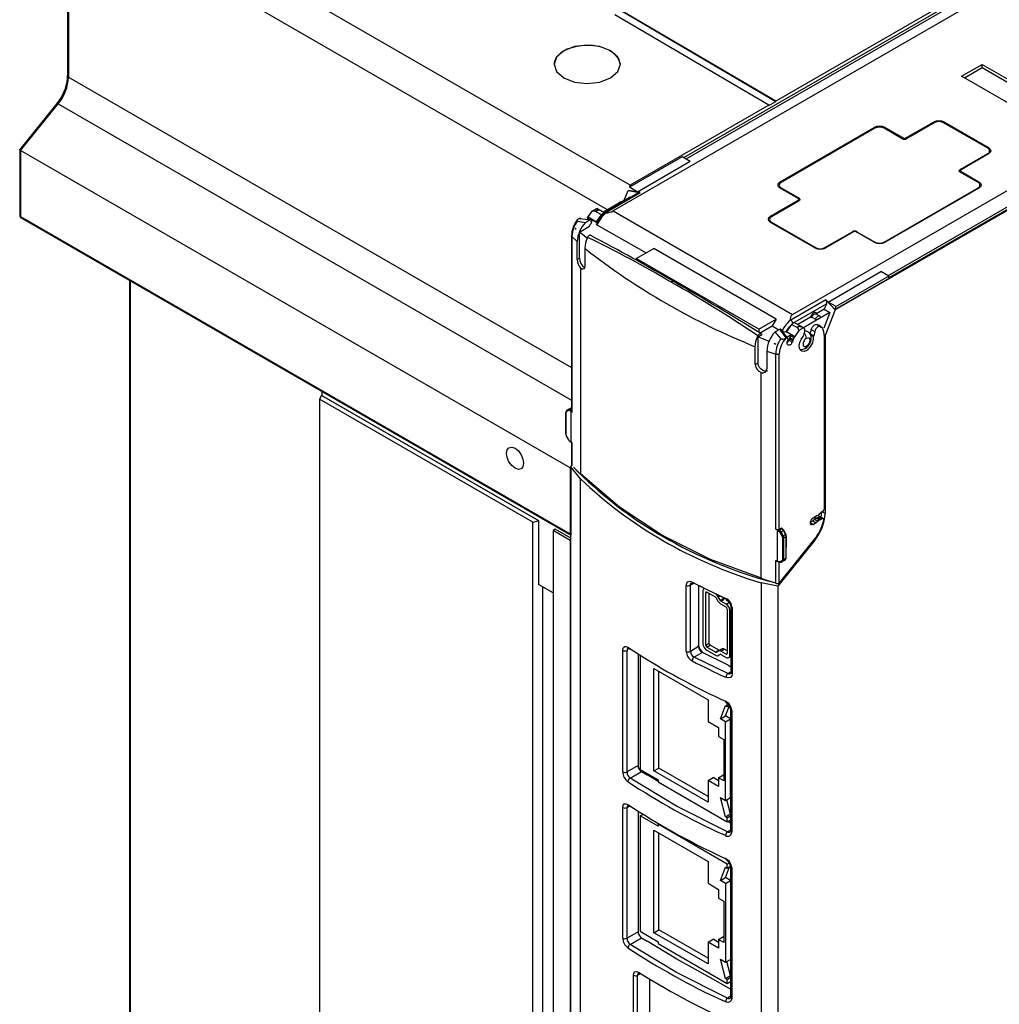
# Model space of a CAD drawing. Header units: millimetres. Extents: x 0 to 1397, y 0 to 1080.
# Tile 22 of 28: x 875 to 975, y 745 to 846. Entities that reach past the tile are written whole.
import ezdxf

# ---------------------------------------------------------------- set-up
doc = ezdxf.new("R2010")
doc.units = ezdxf.units.MM
doc.header["$LTSCALE"] = 5

msp = doc.modelspace()

# ---------------------------------------------------------------- linework, layer by layer
for p, q in [((937.12, 829.2), (880.763, 861.734)), ((879.451, 858.702), (879.451, 840.413)), ((934.8, 826.675), (879.539, 858.577)), ((879.539, 858.577), (879.539, 840.29)), ((988.659, 858.953), (952.046, 837.817)), ((989.374, 857.733), (935.39, 826.568)), ((970.874, 848.351), (942.581, 832.018)), ((971.129, 848.204), (942.837, 831.87)), ((952.046, 837.817), (936.306, 847.063)), ((936.306, 847.043), (952.046, 837.796)), ((953.775, 815.955), (1008.08, 847.305)), ((951.339, 837.408), (935.563, 846.675)), ((1009.519, 846.094), (958.119, 816.422)), ((971.099, 840.366), (973.22, 841.59)), ((971.389, 840.198), (973.22, 841.256)), ((973.22, 841.59), (983.827, 835.467)), ((973.22, 841.256), (973.22, 841.59)), ((973.22, 841.256), (983.537, 835.3)), ((879.451, 840.406), (879.451, 840.413)), ((879.539, 840.29), (931.105, 810.522)), ((981.706, 834.243), (971.099, 840.366)), ((878.808, 838.263), (878.35, 837.594)), ((878.35, 837.594), (874.541, 832.854)), ((874.624, 832.762), (878.478, 837.556)), ((878.478, 837.556), (931.104, 807.176)), ((951.339, 837.408), (937.12, 829.2)), ((951.339, 837.387), (952.046, 837.796)), ((951.339, 837.387), (951.339, 837.408)), ((952.046, 837.817), (952.046, 837.796)), ((958.113, 816.445), (992.069, 836.047)), ((963.537, 819.92), (991.832, 836.252)), ((992.069, 836.115), (963.631, 819.699)), ((952.509, 829.552), (962.126, 835.104)), ((962.211, 835.034), (952.595, 829.482)), ((965.01, 833.973), (963.172, 835.034)), ((963.257, 835.104), (965.096, 834.043)), ((965.379, 834.043), (968.207, 835.675)), ((968.292, 835.605), (965.464, 833.973)), ((973.778, 832.993), (969.253, 835.605)), ((969.338, 835.675), (973.864, 833.063)), ((874.536, 832.89), (874.536, 826.099)), ((930.981, 800.229), (874.624, 832.762)), ((874.624, 832.762), (874.624, 825.977)), ((942.436, 832.102), (937.036, 828.985)), ((943.271, 831.619), (942.436, 832.102)), ((970.95, 830.806), (973.778, 832.438)), ((973.864, 832.41), (971.035, 830.777)), ((943.271, 831.619), (937.872, 828.502)), ((972.788, 829.482), (970.95, 830.544)), ((971.035, 830.614), (972.874, 829.552)), ((937.12, 829.2), (937.036, 828.985)), ((937.872, 828.502), (937.036, 828.985)), ((954.348, 827.838), (952.509, 828.899)), ((952.595, 828.928), (954.433, 827.867)), ((963.172, 823.376), (972.788, 828.928)), ((972.874, 828.899), (963.257, 823.348)), ((938.046, 828.44), (934.44, 826.359)), ((934.54, 826.367), (938.141, 828.446)), ((937.075, 827.988), (936.214, 827.491)), ((936.517, 827.666), (936.906, 828.668)), ((936.906, 828.668), (936.916, 828.674)), ((938.141, 828.446), (936.906, 828.668)), ((936.916, 828.674), (937.872, 828.502)), ((937.168, 827.934), (937.075, 827.988)), ((933.212, 826.55), (933.682, 826.821)), ((935.864, 827.289), (934.37, 826.426)), ((936.325, 827.462), (936.278, 827.478)), ((936.338, 827.454), (936.325, 827.462)), ((951.519, 826.042), (954.348, 827.675)), ((954.433, 827.605), (951.605, 825.972)), ((874.624, 825.977), (930.981, 793.443)), ((874.686, 825.84), (931.028, 793.314)), ((932.706, 825.812), (932.803, 825.947)), ((932.91, 825.694), (932.706, 825.812)), ((932.803, 825.947), (933.212, 826.55)), ((932.803, 825.947), (933.677, 825.442)), ((933.505, 826.55), (933.212, 826.55)), ((934.18, 826.16), (933.505, 826.55)), ((933.677, 825.442), (934.18, 826.16)), ((934.463, 826.372), (933.707, 826.809)), ((935.39, 826.568), (953.775, 815.955)), ((931.714, 825.53), (932.532, 825.391)), ((931.853, 825.766), (931.88, 825.781)), ((931.892, 825.779), (931.88, 825.781)), ((931.892, 825.779), (932.866, 825.67)), ((931.931, 824.399), (932.934, 824.987)), ((932.532, 825.391), (932.966, 825.645)), ((932.866, 825.67), (932.966, 825.645)), ((932.947, 825.022), (932.933, 824.987)), ((933.081, 825.67), (932.963, 825.699)), ((933.114, 825.286), (933.074, 825.236)), ((933.169, 825.457), (933.084, 825.489)), ((933.14, 825.716), (933.662, 825.415)), ((933.169, 825.457), (933.164, 825.421)), ((933.662, 825.415), (933.843, 825.521)), ((933.662, 825.415), (933.677, 825.442)), ((933.719, 825.152), (938.744, 822.252)), ((956.045, 822.776), (951.519, 825.389)), ((951.605, 825.417), (956.13, 822.805)), ((931.108, 824.039), (931.104, 805.989)), ((931.149, 823.951), (931.145, 805.903)), ((931.149, 823.951), (931.694, 823.419)), ((931.502, 824.771), (931.496, 824.767)), ((931.496, 824.767), (931.496, 824.757)), ((931.496, 824.757), (931.567, 824.707)), ((931.567, 824.707), (931.502, 824.771)), ((931.931, 821.721), (931.931, 824.399)), ((957.091, 822.805), (959.919, 824.438)), ((960.004, 824.409), (957.176, 822.776)), ((962.126, 823.348), (960.287, 824.409)), ((960.373, 824.438), (962.211, 823.376)), ((931.693, 821.582), (931.694, 823.419)), ((932.46, 822.74), (932.459, 820.902)), ((937.748, 821.677), (939.548, 822.715)), ((952.099, 815.47), (939.548, 822.715)), ((931.693, 821.582), (931.931, 821.721)), ((950.299, 814.431), (937.748, 821.677)), ((937.748, 821.677), (937.748, 821.513)), ((932.036, 820.687), (932.031, 799.626)), ((957.414, 817.221), (962.813, 820.338)), ((963.631, 819.866), (958.231, 816.749)), ((963.631, 819.866), (962.813, 820.338)), ((963.631, 819.699), (963.631, 819.866)), ((885.779, 819.436), (885.779, 675.987)), ((885.867, 819.385), (885.867, 675.937)), ((957.195, 817.447), (953.593, 815.368)), ((953.786, 815.056), (957.237, 817.048)), ((957.237, 817.048), (957.015, 816.476)), ((958.119, 816.422), (957.195, 817.447)), ((957.414, 817.221), (958.113, 816.445)), ((958.231, 816.749), (957.414, 817.221)), ((958.113, 816.445), (958.231, 816.749)), ((956.549, 815.787), (956.195, 815.991)), ((956.241, 815.948), (956.249, 816.034)), ((957.015, 816.476), (956.249, 816.034)), ((957.581, 816.15), (956.512, 815.533)), ((957.581, 816.15), (956.958, 814.544)), ((957.015, 816.476), (957.581, 816.15)), ((958.119, 816.422), (957.098, 813.791)), ((950.299, 814.431), (952.099, 815.47)), ((950.364, 814.025), (951.679, 814.784)), ((951.679, 814.784), (952.367, 814.387)), ((953.653, 814.918), (953.141, 814.206)), ((954.328, 814.528), (953.653, 814.918)), ((954.92, 814.563), (954.048, 815.066)), ((955.6, 815.659), (954.31, 814.915)), ((956.466, 815.506), (954.876, 814.588)), ((955.6, 815.659), (955.749, 815.664)), ((955.749, 815.664), (956.103, 815.46)), ((956.629, 814.703), (956.276, 814.908)), ((956.704, 814.62), (956.35, 814.825)), ((956.812, 814.59), (956.463, 814.837)), ((956.469, 815.508), (956.466, 815.506)), ((956.512, 815.533), (956.469, 815.509)), ((950.218, 813.645), (950.616, 813.879)), ((950.299, 814.431), (950.299, 814.117)), ((950.569, 813.947), (950.616, 813.879)), ((952.424, 814.42), (951.975, 814.167)), ((952.569, 813.491), (951.975, 814.166)), ((952.525, 814.324), (952.424, 814.42)), ((953.1, 813.539), (952.525, 814.324)), ((952.716, 814.299), (952.578, 814.431)), ((953.141, 814.206), (953.126, 814.18)), ((953.126, 814.18), (953.647, 813.879)), ((953.141, 814.206), (954.016, 813.701)), ((953.164, 814.253), (953.168, 814.26)), ((953.647, 813.879), (953.199, 813.62)), ((953.915, 813.561), (953.561, 813.765)), ((954.426, 814.303), (954.016, 813.701)), ((954.426, 814.303), (954.328, 814.528)), ((954.895, 814.574), (954.426, 814.303)), ((954.923, 813.812), (955.015, 814.239)), ((955.932, 813.771), (955.578, 813.976)), ((955.61, 813.86), (955.924, 813.679)), ((955.688, 814.399), (956.042, 814.195)), ((956.042, 814.195), (955.932, 813.771)), ((957.026, 796.011), (957.03, 813.702)), ((957.098, 813.791), (957.098, 795.533)), ((950.218, 813.645), (950.218, 810.959)), ((950.218, 813.645), (950.218, 810.967)), ((951.894, 812.972), (952.002, 812.919)), ((952.008, 812.933), (951.894, 812.972)), ((952.008, 812.933), (952.002, 812.929)), ((952.002, 812.929), (952.002, 812.919)), ((953.1, 813.539), (953.066, 813.519)), ((953.217, 813.102), (953.277, 813.267)), ((953.39, 813.303), (953.744, 813.099)), ((953.794, 813.238), (953.441, 813.442)), ((953.477, 813.588), (953.831, 813.383)), ((953.794, 813.238), (953.744, 813.099)), ((953.831, 813.383), (953.794, 813.238)), ((949.945, 810.807), (949.946, 812.645)), ((951.123, 812.203), (951.122, 810.365)), ((951.123, 812.203), (952.044, 811.888)), ((952.04, 793.922), (952.044, 811.888)), ((952.405, 793.949), (952.409, 811.915)), ((950.218, 810.967), (949.945, 810.807)), ((950.218, 810.967), (950.218, 810.959)), ((950.538, 788.942), (950.543, 810.003)), ((905.49, 807.642), (905.286, 807.271)), ((905.49, 807.642), (905.523, 807.662)), ((927.7, 794.821), (905.49, 807.642)), ((905.523, 808.038), (905.523, 807.641)), ((905.523, 807.641), (927.737, 794.817)), ((927.135, 794.657), (905.286, 807.271)), ((905.286, 807.271), (905.286, 652.7)), ((930.503, 805.917), (930.502, 803.67)), ((930.532, 805.877), (930.531, 803.63)), ((930.803, 806.101), (930.573, 805.968)), ((930.823, 806.228), (930.594, 806.096)), ((930.823, 806.228), (931.065, 806.367)), ((931.027, 806.019), (930.903, 806.091)), ((931.104, 806.288), (930.973, 806.213)), ((931.104, 806.138), (930.973, 806.213)), ((931.027, 806.019), (931.026, 802.916)), ((931.145, 805.903), (931.027, 806.019)), ((930.557, 803.481), (930.786, 803.084)), ((930.573, 803.49), (930.802, 803.093)), ((930.902, 802.987), (931.026, 802.916)), ((930.923, 802.942), (931.067, 802.858)), ((931.026, 802.916), (931.145, 802.8)), ((931.103, 802.889), (931.102, 800.504)), ((931.145, 802.8), (931.144, 800.448)), ((931.028, 800.288), (930.981, 800.229)), ((930.981, 800.229), (930.981, 793.443)), ((931.028, 800.323), (931.137, 800.458)), ((932.033, 799.109), (931.028, 800.323)), ((931.028, 800.288), (931.028, 800.323)), ((931.028, 800.288), (931.028, 793.316)), ((931.305, 800.293), (932.38, 799.245)), ((932.033, 694.055), (932.033, 799.109)), ((956.648, 795.601), (956.9, 795.775)), ((956.867, 795.666), (957.098, 795.533)), ((927.135, 640.086), (927.135, 794.657)), ((927.737, 794.817), (927.737, 788.246)), ((955.557, 794.618), (955.91, 794.414)), ((955.845, 794.802), (956.199, 794.598)), ((955.884, 795.1), (956.162, 795.278)), ((956.199, 794.598), (955.91, 794.414)), ((956.015, 794.975), (956.369, 794.771)), ((956.162, 795.278), (956.181, 795.289)), ((956.526, 794.875), (956.172, 795.08)), ((956.35, 795.138), (956.704, 794.934)), ((956.455, 795.21), (956.808, 795.006)), ((956.922, 795.024), (956.568, 795.228)), ((956.704, 794.934), (956.676, 794.916)), ((956.808, 795.006), (956.704, 794.934)), ((929.44, 793.942), (929.213, 793.81)), ((929.213, 793.81), (929.213, 664.242)), ((930.981, 792.79), (929.213, 793.81)), ((931.028, 793.025), (929.44, 793.942)), ((952.397, 793.801), (952.04, 793.922)), ((952.24, 790.669), (952.24, 793.772)), ((952.24, 793.772), (952.365, 793.701)), ((952.686, 793.968), (952.397, 793.801)), ((952.405, 793.949), (952.572, 794.046)), ((952.465, 793.595), (952.694, 793.198)), ((952.572, 794.046), (952.686, 793.968)), ((952.585, 793.665), (952.827, 793.804)), ((952.585, 793.665), (952.814, 793.268)), ((952.664, 794.023), (952.624, 794.05)), ((952.745, 793.967), (952.664, 794.023)), ((953.036, 793.396), (952.827, 793.804)), ((953.02, 793.521), (952.866, 793.821)), ((953.096, 793.372), (953.02, 793.521)), ((955.91, 794.414), (955.897, 794.406)), ((931.028, 792.817), (930.981, 792.79)), ((930.981, 792.79), (930.981, 626.42)), ((931.028, 792.817), (931.028, 793.316)), ((931.028, 695.037), (931.028, 792.817)), ((956.038, 792.799), (952.241, 788.077)), ((952.469, 788.458), (955.965, 792.806)), ((952.735, 793.059), (952.735, 790.812)), ((952.814, 793.268), (953.036, 793.396)), ((952.876, 790.812), (952.877, 793.059)), ((952.877, 793.059), (953.095, 793.184)), ((953.095, 793.184), (953.094, 790.937)), ((953.123, 791.078), (953.124, 793.228)), ((952.039, 790.738), (952.24, 790.669)), ((952.039, 788.386), (952.039, 790.738)), ((952.364, 790.597), (952.24, 790.669)), ((952.24, 790.635), (952.385, 790.552)), ((952.283, 790.64), (952.301, 790.634)), ((952.403, 788.391), (952.404, 790.568)), ((952.693, 790.72), (952.464, 790.588)), ((952.826, 790.681), (952.585, 790.542)), ((952.585, 790.542), (952.814, 790.674)), ((953.036, 790.802), (952.814, 790.674)), ((952.826, 790.681), (953.036, 790.802)), ((953.094, 790.937), (952.876, 790.812)), ((953.123, 790.976), (953.123, 791.078)), ((952.403, 788.391), (952.469, 788.458)), ((929.213, 787.393), (927.737, 788.246)), ((928.14, 788.013), (928.14, 711.2)), ((942.875, 781.399), (942.875, 788.176)), ((943.671, 788.401), (943.29, 788.181)), ((943.29, 781.404), (943.29, 788.181)), ((943.671, 788.401), (946.939, 786.809)), ((944.133, 788.176), (944.133, 781.891)), ((944.583, 787.584), (944.583, 782.195)), ((944.866, 787.421), (944.972, 787.482)), ((945.858, 786.971), (944.972, 787.482)), ((952.241, 788.077), (950.54, 788.425)), ((950.54, 788.425), (950.54, 683.371)), ((952.241, 788.077), (952.241, 682.791)), ((944.866, 782.032), (944.866, 787.421)), ((945.208, 782.23), (945.208, 787.346)), ((946.145, 786.527), (945.932, 786.892)), ((946.131, 787.01), (946.313, 787.114)), ((946.344, 786.644), (946.131, 787.01)), ((946.344, 786.644), (946.686, 786.842)), ((946.418, 786.566), (946.761, 786.763)), ((946.952, 786.258), (946.418, 786.566)), ((946.686, 786.842), (946.613, 786.968)), ((946.952, 786.258), (947.294, 786.455)), ((947.268, 786.471), (947.001, 786.625)), ((946.952, 785.931), (946.418, 786.239)), ((947.058, 785.747), (947.058, 781.175)), ((947.341, 785.584), (947.456, 785.651)), ((947.341, 781.011), (947.341, 785.584)), ((947.456, 786.024), (947.456, 779.247)), ((947.572, 785.887), (947.572, 779.11)), ((936.359, 769.053), (936.359, 781.52)), ((936.799, 769.042), (936.799, 781.51)), ((944.133, 781.891), (943.29, 781.404)), ((944.133, 781.891), (944.129, 782.001)), ((944.137, 782.012), (944.133, 782.013)), ((944.866, 782.032), (945.208, 782.23)), ((944.972, 781.848), (945.314, 782.046)), ((945.858, 781.337), (944.972, 781.848)), ((944.972, 781.522), (945.858, 781.01)), ((946.2, 781.535), (945.314, 782.046)), ((945.858, 781.337), (946.2, 781.535)), ((945.932, 781.329), (946.275, 781.527)), ((946.145, 781.449), (945.932, 781.329)), ((946.145, 781.449), (946.487, 781.647)), ((946.487, 781.647), (946.275, 781.527)), ((946.418, 781.421), (946.761, 781.619)), ((946.952, 781.113), (946.418, 781.421)), ((947.058, 781.448), (946.761, 781.619)), ((937.924, 781.144), (937.924, 769.692)), ((938.148, 781.003), (938.148, 769.285)), ((944.521, 781.298), (943.671, 780.808)), ((947.122, 779.126), (943.671, 780.808)), ((947.154, 780), (944.521, 781.298)), ((946.131, 780.982), (946.344, 781.102)), ((946.418, 781.095), (946.952, 780.787)), ((946.952, 781.113), (947.058, 781.175)), ((947.227, 780.76), (947.456, 780.892)), ((947.341, 781.011), (947.456, 781.078)), ((939.548, 779.647), (945.106, 776.439)), ((939.548, 769.146), (939.548, 779.647)), ((947.154, 780), (947.456, 779.826)), ((940.067, 769.446), (940.067, 779.348)), ((947.122, 779.126), (947.456, 779.318)), ((945.106, 776.439), (945.106, 774.209)), ((946.423, 776.508), (946.896, 776.289)), ((946.371, 774.5), (946.895, 775.859)), ((946.89, 774.799), (947.294, 775.848)), ((946.895, 775.859), (947.072, 775.757)), ((947.072, 775.757), (947.072, 776.077)), ((947.072, 775.757), (947.278, 775.876)), ((947.416, 775.484), (947.416, 763.017)), ((947.532, 775.347), (947.532, 762.88)), ((946.371, 774.5), (946.89, 774.799)), ((946.895, 774.197), (946.371, 774.5)), ((947.414, 774.497), (946.89, 774.799)), ((946.895, 774.197), (947.414, 774.497)), ((947.414, 766.413), (947.414, 774.497)), ((945.106, 774.209), (946.181, 773.589)), ((946.181, 773.589), (946.181, 772.691)), ((946.895, 766.114), (946.895, 774.197)), ((946.181, 772.691), (946.718, 772.381)), ((946.718, 772.381), (946.718, 768.135)), ((937.924, 769.692), (936.799, 769.042)), ((938.148, 769.285), (939.987, 768.224)), ((939.548, 769.146), (940.067, 769.446)), ((945.106, 766.537), (940.067, 769.446)), ((937.11, 768.406), (938.278, 769.08)), ((938.278, 769.08), (938.848, 768.751)), ((939.987, 768.052), (938.848, 768.751)), ((945.106, 765.938), (939.548, 769.146)), ((945.106, 768.167), (945.625, 768.466)), ((946.181, 768.145), (945.625, 768.466)), ((946.181, 768.445), (946.7, 768.744)), ((946.718, 768.135), (946.181, 768.445)), ((946.181, 768.445), (946.181, 767.547)), ((946.718, 768.733), (946.7, 768.744)), ((939.987, 768.224), (939.987, 768.02)), ((939.987, 768.02), (947.072, 763.929)), ((945.106, 768.167), (945.106, 765.938)), ((946.181, 767.547), (945.106, 768.167)), ((946.371, 766.416), (946.895, 766.114)), ((946.895, 764.452), (946.371, 766.416)), ((946.895, 766.114), (947.414, 766.413)), ((936.359, 752.01), (936.359, 765.401)), ((936.799, 765.391), (937.11, 765.571)), ((936.799, 752), (936.799, 765.391)), ((947.414, 764.751), (947.03, 766.191)), ((937.924, 765.026), (937.924, 752.649)), ((938.148, 764.541), (938.433, 764.705)), ((938.148, 764.541), (938.148, 752.701)), ((939.987, 763.48), (938.148, 764.541)), ((946.895, 764.452), (947.414, 764.751)), ((947.072, 764.35), (946.895, 764.452)), ((947.072, 764.35), (947.416, 764.549)), ((947.072, 763.929), (947.072, 764.35)), ((947.416, 764.75), (947.414, 764.751)), ((939.987, 763.684), (940.055, 763.723)), ((939.987, 763.684), (939.987, 763.48)), ((947.072, 759.594), (939.987, 763.684)), ((947.072, 763.929), (947.416, 764.128)), ((947.416, 763.804), (947.136, 763.966)), ((939.548, 763.063), (945.106, 759.855)), ((939.548, 752.562), (939.548, 763.063)), ((940.067, 752.862), (940.067, 762.764)), ((946.896, 762.516), (946.603, 762.651)), ((947.416, 763.088), (947.083, 762.896)), ((946.423, 760.39), (946.896, 760.171)), ((945.106, 759.855), (945.106, 757.625)), ((946.371, 757.916), (946.895, 759.275)), ((946.89, 758.215), (947.313, 759.312)), ((946.895, 759.275), (947.072, 759.173)), ((947.072, 759.594), (947.297, 759.724)), ((947.072, 759.173), (947.072, 759.594)), ((947.072, 759.173), (947.414, 759.371)), ((947.416, 759.366), (947.416, 745.974)), ((947.532, 759.229), (947.532, 745.838)), ((946.371, 757.916), (946.89, 758.215)), ((947.414, 757.913), (946.89, 758.215)), ((945.106, 757.625), (946.181, 757.005)), ((946.895, 757.613), (946.371, 757.916)), ((946.895, 757.613), (947.414, 757.913)), ((946.895, 757.613), (946.895, 749.53)), ((947.414, 757.913), (947.414, 749.829)), ((946.181, 757.005), (946.181, 756.107)), ((946.181, 756.107), (946.718, 755.797)), ((946.718, 755.797), (946.718, 751.551)), ((937.924, 752.649), (936.799, 752)), ((938.148, 752.701), (939.987, 751.64)), ((939.548, 752.562), (940.067, 752.862)), ((945.106, 749.354), (939.548, 752.562)), ((945.106, 749.953), (940.067, 752.862)), ((946.181, 751.861), (946.7, 752.16)), ((946.718, 752.149), (946.7, 752.16)), ((937.11, 751.363), (938.278, 752.037)), ((938.278, 752.037), (938.848, 751.708)), ((939.987, 751.64), (939.987, 751.436)), ((939.987, 751.436), (947.072, 747.345)), ((945.106, 751.583), (945.625, 751.882)), ((945.106, 751.583), (945.106, 749.354)), ((946.181, 750.963), (945.106, 751.583)), ((946.181, 751.561), (945.625, 751.882)), ((946.181, 751.861), (946.181, 750.963)), ((946.718, 751.551), (946.181, 751.861)), ((946.371, 749.832), (946.895, 749.53)), ((946.895, 747.868), (946.371, 749.832)), ((946.895, 749.53), (947.414, 749.829)), ((947.414, 748.167), (947.03, 749.607)), ((937.449, 704.597), (937.449, 748.2)), ((937.885, 748.193), (938.209, 748.38)), ((937.885, 704.59), (937.885, 748.193)), ((947.416, 746.762), (945.132, 748.08)), ((946.895, 747.868), (947.414, 748.167)), ((947.416, 748.166), (947.414, 748.167)), ((939.091, 747.822), (939.091, 705.286)), ((947.072, 747.766), (946.895, 747.868)), ((947.072, 747.766), (947.416, 747.965)), ((947.072, 747.345), (947.072, 747.766)), ((947.072, 747.345), (947.416, 747.544)), ((946.896, 745.473), (946.603, 745.608)), ((947.416, 746.046), (947.083, 745.854))]:
    msp.add_line(p, q)
at = {"flags": 128}
for points in [[(935.117, 842.984), (934.014, 843.409), (932.713, 843.559), (931.412, 843.409), (930.309, 842.984), (929.572, 842.347), (929.313, 841.596), (929.572, 840.845), (930.309, 840.208)], [(936.113, 841.575), (936.111, 841.642), (935.954, 842.169), (935.556, 842.652), (934.947, 843.055), (934.173, 843.348), (933.291, 843.51), (932.365, 843.528), (931.466, 843.401), (930.659, 843.139), (930.004, 842.761), (929.55, 842.295), (929.331, 841.776), (929.313, 841.575)], [(930.309, 840.208), (931.412, 839.783), (932.713, 839.633), (934.014, 839.783), (935.117, 840.208), (935.854, 840.845), (936.113, 841.596), (935.854, 842.347), (935.117, 842.984)], [(878.478, 837.556), (878.439, 837.577), (878.405, 837.592), (878.378, 837.599), (878.359, 837.599), (878.35, 837.594)], [(973.864, 833.063), (974.037, 832.913), (974.098, 832.736), (974.037, 832.56), (973.864, 832.41)], [(874.624, 832.762), (874.589, 832.785), (874.561, 832.806), (874.543, 832.825), (874.536, 832.842), (874.544, 832.852)], [(970.95, 830.544), (970.888, 830.594), (970.858, 830.654), (970.864, 830.716), (970.906, 830.774), (970.95, 830.806)], [(971.035, 830.777), (970.992, 830.74), (970.977, 830.695), (970.991, 830.651), (971.035, 830.614)], [(952.509, 828.899), (952.341, 829.042), (952.291, 829.132), (952.275, 829.226), (952.291, 829.319), (952.341, 829.409), (952.509, 829.552)], [(972.874, 829.552), (973.047, 829.403), (973.108, 829.226), (973.047, 829.049), (972.874, 828.899)], [(938.141, 828.446), (938.066, 828.443), (938.011, 828.416)], [(954.348, 827.675), (954.391, 827.712), (954.406, 827.756), (954.392, 827.801), (954.348, 827.838)], [(954.433, 827.867), (954.495, 827.816), (954.525, 827.756), (954.519, 827.694), (954.477, 827.637), (954.433, 827.605)], [(933.682, 826.821), (933.8, 826.718), (933.822, 826.676), (933.82, 826.639), (933.809, 826.621), (933.792, 826.606), (933.767, 826.591), (933.735, 826.578), (933.695, 826.568), (933.644, 826.559), (933.505, 826.55)], [(935.022, 826.803), (935.042, 826.827), (935.146, 826.913), (935.253, 826.963), (935.352, 826.971), (935.414, 826.946)], [(935.835, 827.238), (935.832, 827.232), (935.831, 827.188), (935.844, 827.169)], [(874.624, 825.977), (874.64, 825.893), (874.686, 825.84), (874.686, 825.84)], [(931.88, 825.781), (931.935, 825.805), (931.984, 825.81)], [(931.985, 825.809), (931.937, 825.803), (931.892, 825.779)], [(931.984, 825.81), (932.044, 825.782), (932.08, 825.717)], [(933.789, 825.438), (933.989, 825.749), (934.411, 826.241)], [(934.411, 826.241), (934.415, 826.319), (934.436, 826.354), (934.482, 826.375), (934.54, 826.367)], [(951.519, 825.389), (951.346, 825.539), (951.285, 825.715), (951.346, 825.892), (951.519, 826.042)], [(931.853, 825.766), (931.722, 825.678), (931.659, 825.605), (931.654, 825.579), (931.663, 825.557), (931.683, 825.541), (931.714, 825.53)], [(933.074, 825.236), (933.001, 825.135), (932.947, 825.022)], [(932.966, 825.645), (933.013, 825.666), (933.057, 825.674), (933.096, 825.668), (933.129, 825.648), (933.153, 825.616), (933.169, 825.571), (933.175, 825.518), (933.169, 825.457)], [(933.789, 825.438), (933.7, 825.371), (933.653, 825.298), (933.649, 825.237), (933.674, 825.188), (933.719, 825.152)], [(931.111, 824.045), (931.114, 824.004), (931.149, 823.951)], [(931.567, 824.707), (931.527, 824.741), (931.496, 824.767)], [(932.736, 823.737), (932.283, 824.106), (931.931, 824.399)], [(932.736, 823.858), (932.531, 823.285), (932.46, 822.74)], [(933.094, 824.035), (933.061, 824.066), (933.018, 824.081), (932.971, 824.078), (932.919, 824.06), (932.867, 824.026), (932.817, 823.979), (932.772, 823.922), (932.736, 823.858)], [(960.287, 824.409), (960.369, 824.437), (960.373, 824.438)], [(932.459, 820.902), (932.437, 820.736), (932.372, 820.625), (932.273, 820.581), (932.15, 820.608), (932.036, 820.687)], [(941.317, 819.274), (941.396, 819.34), (941.476, 819.371), (941.542, 819.363), (941.586, 819.327)], [(953.563, 815.424), (953.582, 815.723), (953.654, 815.855), (953.775, 815.955)], [(956.249, 816.034), (956.196, 816.104), (956.119, 816.139), (956.026, 816.135), (955.924, 816.094), (955.823, 816.018), (955.73, 815.914), (955.653, 815.791), (955.6, 815.659)], [(955.749, 815.664), (955.794, 815.758), (955.853, 815.845), (955.921, 815.918), (955.995, 815.971), (956.069, 816.003), (956.137, 816.009), (956.195, 815.991)], [(956.103, 815.46), (956.148, 815.554), (956.206, 815.641), (956.275, 815.713), (956.349, 815.767), (956.422, 815.799), (956.491, 815.805), (956.549, 815.787)], [(956.641, 815.7), (956.583, 815.763), (956.51, 815.802)], [(956.512, 815.533), (956.567, 815.566), (956.624, 815.614), (956.645, 815.655), (956.641, 815.697), (956.613, 815.731), (956.609, 815.734)], [(956.549, 815.787), (956.55, 815.786), (956.595, 815.744)], [(953.168, 814.26), (953.455, 814.687), (953.786, 815.056)], [(954.051, 815.059), (954.026, 815.076), (953.959, 815.087), (953.859, 815.067), (953.737, 814.996), (953.653, 814.918)], [(954.328, 814.528), (954.303, 814.632), (954.307, 814.669), (954.318, 814.696), (954.337, 814.717), (954.361, 814.731), (954.391, 814.739), (954.426, 814.741), (954.514, 814.73), (954.62, 814.699), (954.895, 814.574)], [(955.688, 814.399), (955.734, 814.538), (955.808, 814.67), (955.901, 814.785), (956.006, 814.871), (956.112, 814.921), (956.211, 814.929), (956.276, 814.908)], [(956.704, 814.62), (956.647, 814.692), (956.565, 814.725), (956.466, 814.716), (956.36, 814.666), (956.255, 814.58), (956.161, 814.466), (956.088, 814.333), (956.042, 814.195)], [(956.398, 814.837), (956.419, 814.842), (956.47, 814.83)], [(949.946, 812.645), (950.015, 813.191), (950.218, 813.766)], [(950.218, 813.766), (950.253, 813.83), (950.297, 813.888), (950.346, 813.935), (950.397, 813.97), (950.448, 813.989), (950.496, 813.991), (950.537, 813.977), (950.569, 813.947)], [(952.525, 814.324), (952.566, 814.334), (952.631, 814.338), (952.677, 814.327), (952.706, 814.309), (952.729, 814.279), (952.738, 814.242), (952.735, 814.2), (952.721, 814.157)], [(953.274, 813.529), (952.945, 813.927), (952.719, 814.306)], [(954.016, 813.701), (953.969, 813.627), (953.915, 813.561)], [(955.089, 812.476), (955.228, 812.574), (955.354, 812.697), (955.54, 812.965), (955.64, 813.203), (955.681, 813.382), (955.668, 813.724), (955.566, 813.964), (955.47, 814.083), (955.338, 814.183)], [(955.932, 813.771), (955.923, 813.723), (955.924, 813.679)], [(956.825, 814.569), (956.775, 814.614), (956.704, 814.62)], [(957.03, 813.702), (956.978, 814.179), (956.825, 814.569)], [(951.364, 813.18), (950.72, 813.439), (950.218, 813.645)], [(952.002, 812.929), (951.942, 812.953), (951.894, 812.972)], [(952.569, 813.491), (952.606, 813.462), (952.651, 813.441), (952.701, 813.428), (952.759, 813.424), (952.906, 813.447), (953.066, 813.519)], [(953.506, 812.828), (953.438, 812.798), (953.373, 812.787), (953.315, 812.797), (953.267, 812.827), (953.232, 812.876), (953.211, 812.94), (953.206, 813.017), (953.217, 813.102)], [(955.192, 812.255), (954.949, 812.162), (954.732, 812.174), (954.567, 812.289), (954.47, 812.495), (954.453, 812.769), (954.517, 813.081), (954.656, 813.397), (954.854, 813.681)], [(955.192, 813.521), (955.057, 813.413), (954.995, 813.339), (954.941, 813.255), (954.866, 813.082), (954.838, 812.909), (954.866, 812.767), (954.941, 812.68), (954.995, 812.66), (955.057, 812.658), (955.192, 812.704)], [(955.192, 813.521), (955.322, 813.568), (955.386, 813.566), (955.442, 813.546), (955.487, 813.508), (955.52, 813.453), (955.545, 813.317), (955.52, 813.152), (955.487, 813.059), (955.442, 812.968), (955.386, 812.883), (955.322, 812.808), (955.192, 812.704)], [(951.187, 810.177), (951.1, 810.135), (950.923, 810.131), (950.729, 810.197), (950.541, 810.326), (950.383, 810.503), (950.272, 810.705), (950.221, 810.908), (950.218, 810.959)], [(930.573, 805.968), (930.542, 805.933), (930.532, 805.877)], [(930.903, 806.091), (930.848, 806.11), (930.803, 806.101)], [(931.145, 805.903), (931.114, 805.983), (931.105, 806.032)], [(930.531, 803.63), (930.542, 803.561), (930.573, 803.49)], [(930.573, 803.49), (930.564, 803.485), (930.559, 803.482), (930.557, 803.481), (930.557, 803.481)], [(930.802, 803.093), (930.794, 803.088), (930.788, 803.085), (930.786, 803.084), (930.786, 803.084)], [(930.802, 803.093), (930.848, 803.031), (930.902, 802.987)], [(931.026, 802.916), (931.03, 802.892), (931.044, 802.873), (931.055, 802.866), (931.07, 802.863), (931.087, 802.864), (931.106, 802.87)], [(931.145, 802.8), (931.114, 802.806), (931.105, 802.815)], [(924.433, 801.714), (924.5, 802.066), (924.692, 802.286), (924.979, 802.342), (925.317, 802.225), (925.655, 801.952), (925.942, 801.565), (926.133, 801.123), (926.201, 800.694)], [(926.201, 800.694), (926.133, 800.342), (925.942, 800.121), (925.655, 800.066), (925.317, 800.183), (924.979, 800.456), (924.692, 800.843), (924.5, 801.285), (924.433, 801.714)], [(932.031, 799.626), (932.03, 799.621), (932.028, 799.616), (932.02, 799.612), (931.989, 799.623), (931.864, 799.718), (931.301, 800.289)], [(932.031, 799.626), (936.037, 796.215), (940.478, 793.285)], [(956.487, 795.434), (956.563, 795.528), (956.648, 795.601)], [(956.691, 795.158), (956.727, 795.407), (956.745, 795.737)], [(955.897, 794.406), (955.782, 794.366), (955.684, 794.383), (955.618, 794.457), (955.593, 794.574), (955.613, 794.719), (955.675, 794.869), (955.77, 795.003), (955.884, 795.1)], [(956.181, 795.289), (956.258, 795.322), (956.33, 795.33)], [(956.369, 794.771), (956.289, 794.672), (956.199, 794.598)], [(956.676, 794.916), (956.598, 794.883), (956.526, 794.875)], [(956.959, 794.889), (956.963, 794.931), (956.96, 794.967), (956.948, 794.998), (956.929, 795.019), (956.904, 795.031), (956.875, 795.033), (956.842, 795.024), (956.808, 795.006)], [(952.24, 793.772), (952.242, 793.782), (952.247, 793.788), (952.262, 793.794), (952.303, 793.798), (952.397, 793.787)], [(952.365, 793.701), (952.419, 793.657), (952.465, 793.595)], [(952.585, 793.665), (952.499, 793.747), (952.397, 793.801)], [(952.465, 793.595), (952.489, 793.609), (952.521, 793.627), (952.554, 793.647), (952.585, 793.665)], [(952.686, 793.968), (952.715, 793.976), (952.74, 793.97), (952.757, 793.952), (952.762, 793.923)], [(952.854, 793.813), (952.812, 793.877), (952.762, 793.923)], [(952.827, 793.804), (952.851, 793.815), (952.864, 793.821), (952.865, 793.82), (952.854, 793.813)], [(931.028, 793.316), (930.997, 793.359), (930.981, 793.443)], [(940.478, 793.285), (945.323, 790.855), (950.538, 788.942)], [(940.478, 793.285), (940.485, 793.225), (940.507, 793.179), (940.54, 793.147), (940.559, 793.142)], [(952.694, 793.198), (952.705, 793.204), (952.718, 793.212), (952.733, 793.221), (952.75, 793.23), (952.767, 793.24), (952.784, 793.25), (952.8, 793.259), (952.814, 793.268)], [(952.694, 793.198), (952.725, 793.127), (952.735, 793.059)], [(953.036, 793.396), (953.06, 793.407), (953.073, 793.412), (953.074, 793.411), (953.063, 793.404)], [(953.095, 793.184), (953.08, 793.286), (953.036, 793.396)], [(953.101, 793.262), (953.091, 793.332), (953.063, 793.404)], [(953.095, 793.184), (953.115, 793.202), (953.124, 793.223), (953.119, 793.244), (953.101, 793.262)], [(952.301, 790.634), (952.287, 790.625), (952.273, 790.621), (952.262, 790.623), (952.254, 790.628), (952.243, 790.646), (952.24, 790.669)], [(952.464, 790.588), (952.418, 790.578), (952.364, 790.597)], [(952.735, 790.812), (952.724, 790.755), (952.693, 790.72)], [(953.036, 790.802), (953.079, 790.854), (953.094, 790.937)], [(953.094, 790.937), (953.115, 790.955), (953.123, 790.976), (953.118, 790.997), (953.1, 791.015)], [(942.875, 788.176), (942.919, 788.4), (943.046, 788.544), (943.24, 788.587), (943.352, 788.566), (943.471, 788.517)], [(943.471, 788.517), (943.486, 788.433), (943.53, 788.382)], [(952.039, 788.386), (950.82, 788.775), (950.608, 788.874), (950.556, 788.912), (950.542, 788.928), (950.539, 788.935), (950.538, 788.942)], [(943.29, 788.181), (943.313, 788.309), (943.386, 788.405)], [(943.402, 788.415), (943.441, 788.415), (943.535, 788.379)], [(943.53, 788.382), (943.595, 788.371), (943.671, 788.401)], [(946.936, 786.829), (946.95, 786.746), (946.99, 786.695), (946.998, 786.694)], [(936.359, 781.52), (936.376, 781.675), (936.427, 781.796), (936.559, 781.899), (936.707, 781.901), (936.884, 781.821)], [(936.89, 781.724), (936.89, 781.72), (936.944, 781.685)], [(947.572, 779.11), (947.525, 778.885), (947.389, 778.735), (947.182, 778.684), (946.936, 778.745)], [(947.456, 779.25), (947.445, 779.164), (947.419, 779.128)], [(947.572, 779.11), (947.526, 779.135), (947.491, 779.166), (947.467, 779.2), (947.456, 779.236), (947.457, 779.247)], [(947.083, 762.896), (941.877, 765.519), (937.11, 768.406)], [(936.359, 765.401), (936.398, 765.622), (936.509, 765.758), (936.68, 765.787), (936.884, 765.702)], [(936.884, 765.702), (936.901, 765.617), (936.947, 765.566)], [(936.89, 765.605), (936.891, 765.601), (936.947, 765.564)], [(947.416, 763.016), (947.405, 762.933), (947.38, 762.898)], [(946.896, 760.171), (946.91, 760.087), (946.951, 760.037), (946.959, 760.036)], [(947.083, 745.854), (941.877, 748.476), (937.11, 751.363)], [(945.132, 748.08), (941.895, 749.839), (938.848, 751.708)], [(937.449, 748.2), (937.489, 748.422), (937.603, 748.559), (937.778, 748.591), (937.879, 748.564), (937.987, 748.508)], [(937.982, 748.413), (937.986, 748.407), (938.048, 748.372)], [(937.987, 748.508), (938.003, 748.424), (938.049, 748.373)], [(947.532, 745.838), (947.485, 745.612), (947.349, 745.462), (947.142, 745.412), (946.896, 745.473)], [(947.416, 745.977), (947.405, 745.891), (947.38, 745.856)], [(947.532, 745.838), (947.486, 745.863), (947.451, 745.893), (947.427, 745.927), (947.417, 745.963), (947.417, 745.974)]]:
    msp.add_lwpolyline(points, dxfattribs=at)
for centre, radius, start, end in [((874.939, 840.502), 4.605, 320.22793, 357.36071), ((875.45, 840.416), 3.988, 327.32627, 359.81979), ((879.603, 840.43), 0.154, 189.04614, 245.32701), ((962.692, 834.012), 1.23, 62.60967, 117.39033), ((961.937, 834.786), 0.37, 42.05224, 59.23908), ((962.692, 834.107), 1.044, 62.60967, 117.39033), ((963.446, 834.786), 0.37, 120.76092, 137.94776), ((968.773, 834.584), 1.23, 62.60967, 117.39033), ((968.018, 835.358), 0.37, 42.05224, 59.23908), ((968.773, 834.679), 1.044, 62.60967, 117.39033), ((969.527, 835.358), 0.37, 120.76092, 137.94776), ((965.285, 833.725), 0.37, 120.76092, 137.94776), ((965.237, 834.403), 0.486, 242.18456, 297.81544), ((965.237, 834.313), 0.305, 242.34354, 297.65646), ((965.189, 833.725), 0.37, 42.05224, 59.23908), ((974.053, 832.745), 0.37, 120.76092, 137.94777), ((973.673, 832.716), 0.297, 290.78342, 69.21658), ((973.759, 832.238), 0.202, 58.6033, 84.40654), ((970.93, 830.605), 0.202, 58.6033, 84.40653), ((971.224, 830.296), 0.37, 120.76092, 137.94776), ((952.7, 829.205), 0.297, 110.78342, 249.21658), ((952.32, 829.235), 0.37, 42.05224, 59.23908), ((952.614, 828.727), 0.202, 95.59346, 121.3967), ((973.063, 829.235), 0.37, 120.76092, 137.94777), ((972.683, 829.205), 0.297, 290.78342, 69.21658), ((972.769, 828.727), 0.202, 58.6033, 84.40654), ((954.453, 827.666), 0.202, 95.59346, 121.3967), ((936.2, 827.095), 0.391, 77.32265, 158.68519), ((936.32, 827.041), 0.44, 95.47186, 157.41331), ((954.159, 827.357), 0.37, 42.05223, 59.23908), ((874.836, 826.099), 0.3, 180, 239.86052), ((874.686, 826.114), 0.151, 185.6948, 245.62534), ((937.407, 823.369), 4.097, 133.01309, 154.18967), ((934.512, 825.918), 0.41, 103.65004, 143.83452), ((934.582, 826.532), 0.17, 255.49221, 280.11285), ((934.543, 828.214), 1.851, 272.15598, 297.25212), ((951.71, 825.695), 0.297, 110.78342, 249.21658), ((951.33, 825.724), 0.37, 42.05224, 59.23908), ((933.805, 823.957), 2.698, 141.87392, 178.14028), ((933.989, 823.827), 2.842, 143.16645, 177.4909), ((934.825, 823.252), 3.136, 136.99816, 176.9549), ((932.94, 825.598), 0.104, 66.87902, 135.52058), ((932.855, 825.459), 0.312, 326.19457, 353.00778), ((951.624, 825.217), 0.202, 95.59346, 121.3967), ((880.907, 716.496), 119.217, 59.5541, 64.23083), ((835.379, 637.774), 210.336, 59.67264, 62.31775), ((960.146, 824.008), 0.486, 62.18456, 117.81544), ((959.899, 824.237), 0.202, 58.6033, 84.40654), ((960.146, 824.139), 0.305, 62.34354, 117.65646), ((956.15, 822.604), 0.202, 95.59346, 121.3967), ((956.61, 823.732), 1.044, 242.60967, 297.39033), ((957.071, 822.604), 0.202, 58.6033, 84.40654), ((962.231, 823.176), 0.202, 95.59346, 121.3967), ((962.692, 824.439), 1.23, 242.60967, 297.39033), ((962.692, 824.303), 1.044, 242.60967, 297.39033), ((963.152, 823.176), 0.202, 58.6033, 84.40654), ((976.441, 878.731), 71.2, 231.85038, 248.15313), ((956.61, 823.868), 1.23, 242.60967, 297.39033), ((933.131, 821.619), 1.438, 181.48386, 220.37929), ((933.056, 821.702), 1.125, 179.02366, 236.80109), ((866.839, 688.997), 150.064, 56.24644, 60.24366), ((809.39, 588.42), 266.071, 57.95361, 60.20865), ((956.873, 817.211), 0.399, 335.79919, 36.18037), ((955.541, 812.894), 4.3, 143.19354, 153.91915), ((956.347, 812.438), 4.083, 132.99765, 152.84046), ((953.644, 815.432), 0.0815, 185.10484, 231.57178), ((953.252, 814.942), 0.546, 12.03224, 51.30006), ((956.243, 815.807), 0.374, 247.98518, 306.50644), ((954.205, 812.031), 3.087, 136.23408, 176.81381), ((952.504, 814.32), 0.128, 8.04491, 128.82832), ((952.875, 814.702), 0.534, 254.34633, 302.82596), ((953.797, 813.545), 0.323, 136.8926, 172.35651), ((953.046, 814.241), 0.701, 317.24888, 328.88924), ((954.599, 813.898), 0.335, 319.46446, 345.13019), ((954.751, 814.334), 0.281, 340.36673, 59.05142), ((954.404, 813.479), 0.788, 3.09347, 44.17054), ((955.145, 813.822), 0.41, 61.6892, 109.61505), ((955.138, 811.762), 3.096, 146.06327, 177.66575), ((955.032, 811.777), 2.627, 138.44564, 176.98401), ((953.181, 813.443), 0.125, 33.92591, 130.08849), ((952.789, 813.584), 0.663, 310.03698, 334.92617), ((953.004, 813.399), 0.304, 334.3398, 22.11861), ((952.911, 813.652), 0.57, 338.38426, 353.46542), ((953.167, 813.364), 0.635, 302.30314, 335.26808), ((954.151, 813.34), 0.323, 136.8924, 172.35566), ((954.939, 812.68), 0.253, 307.03195, 5.49806), ((954.367, 813.579), 1.56, 301.92042, 3.66181), ((952.195, 812.334), 0.47, 251.29495, 297.04686), ((954.682, 813.163), 0.799, 258.63449, 301.65888), ((950.86, 810.862), 0.916, 183.44165, 249.75061), ((950.716, 810.37), 0.406, 244.68555, 359.34006), ((930.553, 805.922), 0.0503, 185.70013, 245.62719), ((930.649, 806.021), 0.0922, 126.34312, 215.18013), ((930.878, 806.154), 0.0922, 126.34312, 215.18013), ((930.886, 806.09), 0.151, 54.38402, 114.31738), ((931.056, 806.084), 0.154, 122.59732, 177.38532), ((931.164, 806.011), 0.138, 114.80201, 176.81896), ((930.552, 803.675), 0.0503, 185.70013, 245.62719), ((930.95, 802.981), 0.048, 172.72876, 235.93802), ((931.202, 800.524), 0.0952, 179.7873, 232.51855), ((961.477, 829.681), 42.107, 226.28843, 240.31022), ((952.498, 795.745), 4.605, 320.22793, 357.36071), ((956.715, 796.026), 0.311, 306.38381, 357.15705), ((928.49, 802.337), 7.558, 264.00638, 264.28261), ((955.501, 795.31), 0.613, 304.11112, 326.91078), ((952.119, 795.919), 4.948, 321.00901, 347.98928), ((956.192, 794.88), 0.2, 95.50387, 151.68854), ((956.176, 795.366), 0.287, 269.17568, 307.2265), ((956.311, 795.529), 0.2, 275.4926, 331.64816), ((956.545, 794.676), 0.2, 95.49106, 151.64296), ((956.526, 795.13), 0.107, 66.69174, 131.92011), ((952.191, 794.368), 0.47, 251.29495, 297.04686), ((952.516, 793.694), 0.152, 142.05031, 177.47046), ((952.323, 793.467), 0.328, 36.91414, 76.97576), ((952.44, 793.612), 0.432, 26.37068, 55.30643), ((952.499, 793.64), 0.409, 26.13051, 53.79911), ((964.013, 833.806), 46.946, 239.93355, 254.5005), ((952.806, 793.195), 0.154, 242.60699, 297.37564), ((952.444, 793.044), 0.433, 1.95422, 31.1454), ((952.695, 793.213), 0.429, 1.34044, 27.91321), ((952.266, 790.949), 0.31, 223.1123, 273.16703), ((952.413, 790.592), 0.0493, 173.68619, 234.9806), ((952.548, 790.626), 0.0922, 204.8057, 293.6264), ((952.777, 790.759), 0.0922, 204.8057, 293.6264), ((952.805, 790.948), 0.154, 242.60699, 297.37564), ((952.726, 790.797), 0.151, 305.69476, 5.60342), ((952.983, 790.878), 0.0924, 304.62064, 31.09662), ((980.496, 860.093), 80.585, 242.64846, 245.38898), ((943.077, 788.593), 0.464, 244.16685, 297.28043), ((944.852, 787.614), 0.271, 125.01333, 186.29885), ((944.93, 787.432), 0.0655, 50.7967, 189.21409), ((952.215, 788.789), 0.44, 246.34761, 295.28678), ((945.439, 786.625), 0.792, 29.01893, 58.06028), ((945.743, 786.788), 0.216, 29.01929, 58.06031), ((946.837, 786.911), 0.792, 209.01927, 238.06031), ((946.533, 786.749), 0.216, 209.0198, 238.06036), ((946.875, 786.947), 0.216, 209.01986, 238.06036), ((946.472, 785.83), 1.101, 2.98201, 65.09998), ((946.66, 785.969), 0.798, 3.65608, 65.33974), ((946.496, 785.546), 0.845, 2.60547, 57.39452), ((946.827, 785.737), 0.231, 2.60547, 57.39452), ((947.646, 786.08), 0.206, 209.83312, 248.9207), ((936.588, 781.913), 0.455, 239.68469, 297.65928), ((937.015, 781.547), 0.218, 124.11952, 189.87672), ((937.024, 781.804), 0.141, 173.20458, 299.8628), ((977.278, 843.133), 73.422, 236.6218, 245.15018), ((943.077, 781.816), 0.464, 244.16685, 297.28043), ((944.029, 781.445), 1.155, 182.28064, 241.1044), ((944.003, 781.439), 0.714, 182.86314, 242.33056), ((944.832, 781.924), 0.699, 182.77176, 243.64127), ((945.236, 782.174), 1.11, 188.40796, 234.01223), ((945.427, 782.234), 0.845, 182.60548, 237.39452), ((945.096, 782.042), 0.231, 182.60545, 237.39452), ((945.439, 782.24), 0.231, 182.60555, 237.39454), ((946.257, 781.196), 0.278, 54.45167, 113.87077), ((946.244, 781.596), 0.0757, 234.45162, 293.87075), ((946.6, 781.393), 0.278, 54.45165, 113.87073), ((943.955, 780.415), 0.484, 125.8626, 177.7828), ((980.496, 852.009), 80.585, 242.64846, 245.38898), ((945.902, 781.398), 0.0757, 234.45164, 293.87079), ((946.019, 781.236), 0.278, 234.45146, 293.87196), ((946.374, 781.033), 0.0757, 54.45188, 113.86925), ((946.993, 781.164), 0.0655, 230.79671, 9.21403), ((947.103, 780.973), 0.24, 230.79671, 9.21404), ((947.45, 778.729), 0.515, 129.58132, 178.18857), ((947.268, 779.397), 0.308, 241.62891, 299.32319), ((947.029, 776.267), 0.135, 170.24142, 238.20586), ((946.415, 775.279), 1.119, 3.50058, 64.53679), ((946.618, 775.428), 0.8, 4.0019, 65.21745), ((947.58, 775.506), 0.165, 187.75718, 253.14564), ((938.692, 769.727), 0.768, 182.60548, 237.39452), ((937.659, 769.092), 1.301, 181.72095, 233.43517), ((936.588, 769.445), 0.455, 239.68469, 297.65928), ((937.65, 769.063), 0.851, 181.40587, 230.65774), ((937.319, 768.023), 0.435, 118.59379, 176.87985), ((977.334, 829.451), 73.53, 236.62497, 245.29543), ((936.588, 765.794), 0.455, 239.68469, 297.65927), ((937.027, 765.427), 0.231, 126.50008, 188.97544), ((977.278, 827.014), 73.422, 236.62179, 245.15018), ((947.41, 762.499), 0.515, 129.5391, 178.1842), ((947.121, 762.86), 0.411, 236.8297, 2.82764), ((947.225, 763.172), 0.311, 242.70685, 299.53232), ((947.574, 763.032), 0.158, 184.20697, 254.62604), ((946.431, 759.172), 1.102, 2.97687, 65.06041), ((946.62, 759.311), 0.798, 3.64756, 65.29715), ((947.606, 759.421), 0.206, 209.79588, 248.89158), ((938.692, 752.684), 0.768, 182.60548, 237.39453), ((937.654, 752.046), 1.295, 181.60281, 233.55329), ((936.588, 752.403), 0.455, 239.68469, 297.65927), ((937.648, 752.02), 0.849, 181.36974, 230.69389), ((937.319, 750.981), 0.435, 118.59379, 176.87985), ((977.334, 812.408), 73.53, 236.62497, 245.29543), ((937.674, 748.598), 0.457, 240.49287, 297.57677), ((938.116, 748.227), 0.233, 125.93805, 188.44644), ((978.887, 813.471), 76.766, 237.80505, 246.95939), ((947.41, 745.457), 0.515, 129.5391, 178.1842), ((947.229, 746.124), 0.307, 241.57191, 299.32128)]:
    msp.add_arc(centre, radius, start, end)
for centre, major_axis, ratio, start_param, end_param in [((951.767, 813.524), (2.9, 5.023), 0.5773815, 5.1194765, 5.200114), ((953.26, 812.814), (1.065, 1.732), 0.5768033, 1.8472021, 1.854857), ((954.838, 813.317), (1.141, 1.977), 0.5773815, 1.8322652, 1.8991074), ((994.045, 859.397), (63.852, 58.398), 0.6978748, 3.1852855, 3.5325426), ((928.506, 800.398), (3.182, 5.511), 0.5773346, 3.6175155, 3.7471252), ((954.838, 813.317), (11.714, 20.292), 0.5773815, 3.9702936, 3.9877468), ((954.838, 813.317), (11.714, 20.292), 0.5773815, 4.0182901, 4.0246345)]:
    msp.add_ellipse(centre, major_axis=major_axis, ratio=ratio, start_param=start_param, end_param=end_param)

doc.saveas('drawing.dxf')
